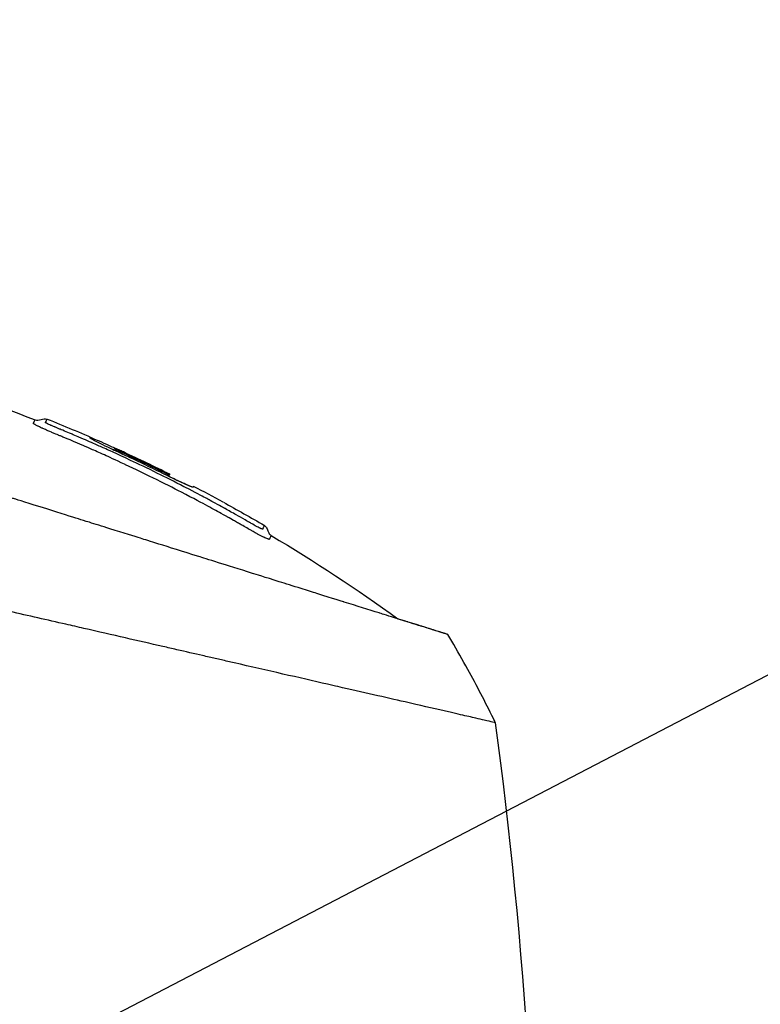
# Model space of a CAD drawing. Header units: millimetres. Extents: x 0 to 4378, y 0 to 2376.
# Tile 81 of 227: x 1761 to 1832, y 877 to 971. Entities that reach past the tile are written whole.
import ezdxf

# ---------------------------------------------------------------- set-up
doc = ezdxf.new("R2010")
doc.units = ezdxf.units.MM
doc.header["$LTSCALE"] = 0.2
doc.layers.add('07_Special Line2', color=76, linetype='Continuous')
doc.layers.add('12_Before Rev.Num.', color=5, linetype='Continuous')
doc.layers.add('14_Mark', color=7, linetype='Continuous', true_color=0xe03c31)
doc.styles.add('Rainbow-5.0 Style', font='malgunsl.ttf')
doc.dimstyles.new('Rainbow-5.0 Style', dxfattribs={"dimtxt": 4, "dimasz": 2.5, "dimexe": 1, "dimexo": 1, "dimgap": 1, "dimtad": 1, "dimdsep": 46, "dimtxsty": 'Rainbow-5.0 Style', "dimcen": 0, "dimclrd": 251, "dimclre": 251, "dimclrt": 7, "dimazin": 3, "dimtp": 0.1, "dimtm": 0.1, "dimtfac": 0.61, "dimtmove": 0, "dimatfit": 3, "dimfxl": 1, "dimlwd": -1, "dimlwe": -1, "dimarcsym": 1})

# ---------------------------------------------------------------- blocks, each defined once
blk = doc.blocks.new('*D125')
at = {"color": 251, "linetype": 'ByBlock', "transparency": 16777216}
for p, q in [((1723.884, 1269.384), (1891.384, 1269.384)), ((1887.384, 866.684), (1887.384, 1259.384)), ((1814.421, 856.684), (1891.384, 856.684))]:
    blk.add_line(p, q, dxfattribs=at)
at = {"color": 251, "transparency": 16777216}
for points in [[(1885.718, 1259.384), (1889.051, 1259.384), (1887.384, 1269.384)], [(1885.718, 866.684), (1889.051, 866.684), (1887.384, 856.684)]]:
    blk.add_solid(points, dxfattribs=at)
at = {"layer": 'Defpoints', "color": 0, "transparency": 16777216}
for p in [(1719.884, 1269.384), (1887.384, 1269.384), (1810.421, 856.684)]:
    blk.add_point(p, dxfattribs=at)
at = {"color": 7, "transparency": 16777216, "insert": (1875.091, 1063.034), "char_height": 16, "attachment_point": 5, "rotation": 90, "style": 'Rainbow-5.0 Style'}
blk.add_mtext('412.7', dxfattribs=at)
blk = doc.blocks.new('*D128')
at = {"color": 251, "linetype": 'ByBlock', "transparency": 16777216}
for p, q in [((1638.547, 1756.684), (1943.402, 1756.684)), ((1939.402, 1746.684), (1939.402, 866.684)), ((1814.421, 856.684), (1943.402, 856.684))]:
    blk.add_line(p, q, dxfattribs=at)
at = {"color": 251, "transparency": 16777216}
for points in [[(1937.736, 1746.684), (1941.069, 1746.684), (1939.402, 1756.684)], [(1937.736, 866.684), (1941.069, 866.684), (1939.402, 856.684)]]:
    blk.add_solid(points, dxfattribs=at)
at = {"layer": 'Defpoints', "color": 0, "transparency": 16777216}
for p in [(1634.547, 1756.684), (1810.421, 856.684), (1939.402, 856.684)]:
    blk.add_point(p, dxfattribs=at)
at = {"color": 7, "transparency": 16777216, "insert": (1927.125, 1306.684), "char_height": 16, "attachment_point": 5, "rotation": 90, "style": 'Rainbow-5.0 Style'}
blk.add_mtext('900', dxfattribs=at)
blk = doc.blocks.new('A$Ca3a613b0')
for p, q in [((38.256, 270.516), (38.416, 270.676)), ((38.866, 270.231), (38.956, 270.321)), ((43.48, 268.019), (43.586, 268.124)), ((43.622, 268.2), (43.622, 268.199)), ((43.622, 268.199), (43.622, 268.2)), ((45.905, 267.035), (45.829, 266.959)), ((45.905, 267.034), (45.83, 266.959)), ((48.731, 265.526), (48.732, 265.526)), ((70.135, 252.922), (70.131, 252.923))]:
    blk.add_line(p, q)
blk.add_arc((-26.479, 127.998), 156.751, 61.32693, 62.49797)
for centre, major_axis, ratio, start_param, end_param in [((-26.478, 128.002), (-137.524, 75.209), 1, 4.712389, 4.732828), ((-50.114, 166.643), (98.849, 98.887), 0.00011, 6.273707, 6.283218), ((-25.439, 196.053), (73.038, -84.003), 0.999052, 1.38546, 1.392026), ((-25.48, 196.018), (-75.393, 81.918), 0.999389, 4.470833, 4.498835), ((-25.559, 195.939), (98.374, 52.22), 0.999969, 6.25048, 6.297706), ((-43.309, 186.55), (116.201, 61.464), 0.920421, 6.250762, 6.254439)]:
    blk.add_ellipse(centre, major_axis=major_axis, ratio=ratio, start_param=start_param, end_param=end_param)
for points, knots in [([(-29.857, 284.217), (-18.014, 284.473), (-6.065, 283.367), (14.131, 279.14), (22.611, 276.602), (30.788, 273.381)], [0, 0, 0, 0, 3.553813, 3.553813, 6.190294, 6.190294, 6.190294, 6.190294]), ([(-57.448, 275.436), (-57.45, 275.439), (-57.414, 275.402), (-57.34, 275.327), (-57.303, 275.289), (-57.256, 275.242), (-57.201, 275.186), (-57.145, 275.13), (-57.08, 275.064), (-57.007, 274.989), (-56.859, 274.84), (-56.676, 274.654), (-56.458, 274.433), (-56.349, 274.322), (-56.231, 274.203), (-56.105, 274.074), (-55.978, 273.946), (-55.844, 273.81), (-55.701, 273.665), (-55.696, 273.661), (-55.692, 273.656), (-55.688, 273.652), (-55.4, 273.36), (-55.077, 273.033), (-54.721, 272.672), (-54.543, 272.492), (-54.356, 272.303), (-54.163, 272.106), (-53.969, 271.91), (-53.767, 271.706), (-53.558, 271.494), (-53.141, 271.071), (-52.693, 270.618), (-52.218, 270.137), (-51.757, 269.67), (-51.27, 269.178), (-50.76, 268.662), (-50.743, 268.645), (-50.727, 268.628), (-50.71, 268.611), (-49.667, 267.556), (-48.526, 266.402), (-47.302, 265.166), (-46.691, 264.549), (-46.059, 263.911), (-45.408, 263.255), (-44.756, 262.598), (-44.085, 261.922), (-43.397, 261.23), (-42.704, 260.533), (-41.994, 259.819), (-41.267, 259.088), (-40.541, 258.357), (-39.798, 257.61), (-39.042, 256.848), (-38.286, 256.087), (-37.517, 255.313), (-36.734, 254.526), (-35.951, 253.74), (-35.154, 252.941), (-34.346, 252.133), (-34.29, 252.077), (-34.234, 252.021), (-34.178, 251.965), (-33.419, 251.207), (-32.65, 250.442), (-31.873, 249.67), (-31.04, 248.843), (-30.197, 248.005), (-29.345, 247.158), (-28.065, 245.888), (-26.764, 244.596), (-25.441, 243.283), (-25.001, 242.847), (-24.56, 242.408), (-24.116, 241.968), (-23.892, 241.745), (-23.667, 241.522), (-23.442, 241.299), (-22.771, 240.634), (-22.096, 239.965), (-21.418, 239.292), (-20.061, 237.946), (-18.689, 236.586), (-17.303, 235.212), (-15.917, 233.838), (-14.516, 232.449), (-13.101, 231.048), (-13.014, 230.961), (-12.927, 230.875), (-12.84, 230.789), (-9.146, 227.129), (-5.376, 223.398), (-1.565, 219.626), (-1.471, 219.533), (-1.377, 219.44), (-1.283, 219.347), (-0.323, 218.396), (0.641, 217.444), (1.61, 216.487), (2.58, 215.53), (3.555, 214.569), (4.529, 213.609), (6.477, 211.689), (8.423, 209.772), (10.364, 207.855), (10.447, 207.773), (10.53, 207.69), (10.614, 207.608), (12.57, 205.675), (14.522, 203.745), (16.472, 201.814), (17.446, 200.849), (18.42, 199.883), (19.392, 198.918), (20.364, 197.953), (21.334, 196.987), (22.299, 196.026), (22.359, 195.966), (22.42, 195.906), (22.48, 195.845), (24.404, 193.927), (26.317, 192.02), (28.215, 190.126), (29.165, 189.179), (30.11, 188.236), (31.051, 187.297), (31.992, 186.357), (32.927, 185.423), (33.858, 184.493), (33.904, 184.447), (33.95, 184.401), (33.997, 184.354), (35.877, 182.476), (37.739, 180.613), (39.572, 178.778), (41.405, 176.943), (43.209, 175.135), (44.981, 173.357), (45.868, 172.468), (46.746, 171.586), (47.618, 170.711), (48.489, 169.837), (49.353, 168.969), (50.206, 168.111), (51.059, 167.254), (51.902, 166.406), (52.734, 165.569), (53.566, 164.732), (54.386, 163.906), (55.195, 163.092), (55.213, 163.073), (55.231, 163.055), (55.25, 163.037), (56.059, 162.221), (56.857, 161.417), (57.643, 160.624), (58.429, 159.831), (59.204, 159.05), (59.963, 158.284), (60.722, 157.518), (61.465, 156.766), (62.193, 156.031), (63.647, 154.561), (65.037, 153.155), (66.355, 151.821), (66.684, 151.487), (67.009, 151.158), (67.329, 150.834), (67.649, 150.511), (67.963, 150.192), (68.272, 149.879), (69.507, 148.628), (70.657, 147.461), (71.713, 146.39), (71.715, 146.387), (71.718, 146.385), (71.72, 146.382), (72.248, 145.847), (72.749, 145.337), (73.223, 144.856), (73.697, 144.375), (74.142, 143.922), (74.559, 143.499), (74.976, 143.075), (75.363, 142.681), (75.718, 142.32), (76.073, 141.96), (76.395, 141.632), (76.682, 141.34), (76.97, 141.047), (77.224, 140.787), (77.444, 140.564), (77.554, 140.452), (77.655, 140.349), (77.747, 140.255), (77.839, 140.162), (77.921, 140.077), (77.995, 140.002), (78.143, 139.852), (78.254, 139.738), (78.328, 139.663), (78.402, 139.587), (78.439, 139.55), (78.436, 139.552)], [0, 0, 0, 0, 0.0041991, 0.0041991, 0.0041991, 0.0062987, 0.0062987, 0.0062987, 0.0083983, 0.0083983, 0.0083983, 0.0125974, 0.0125974, 0.0125974, 0.014697, 0.014697, 0.014697, 0.0167965, 0.0167965, 0.0167965, 0.0168599, 0.0168599, 0.0168599, 0.0210764, 0.0210764, 0.0210764, 0.0231847, 0.0231847, 0.0231847, 0.025293, 0.025293, 0.025293, 0.0295096, 0.0295096, 0.0295096, 0.0335924, 0.0335924, 0.0335924, 0.0337261, 0.0337261, 0.0337261, 0.0420526, 0.0420526, 0.0420526, 0.0462159, 0.0462159, 0.0462159, 0.0503791, 0.0503791, 0.0503791, 0.0545745, 0.0545745, 0.0545745, 0.0587698, 0.0587698, 0.0587698, 0.0629602, 0.0629602, 0.0629602, 0.0671505, 0.0671505, 0.0671505, 0.0674414, 0.0674414, 0.0674414, 0.0713694, 0.0713694, 0.0713694, 0.0755743, 0.0755743, 0.0755743, 0.0818817, 0.0818817, 0.0818817, 0.0839768, 0.0839768, 0.0839768, 0.0850355, 0.0850355, 0.0850355, 0.0881892, 0.0881892, 0.0881892, 0.0944966, 0.0944966, 0.0944966, 0.1008041, 0.1008041, 0.1008041, 0.1011921, 0.1011921, 0.1011921, 0.1176445, 0.1176445, 0.1176445, 0.1180502, 0.1180502, 0.1180502, 0.1221943, 0.1221943, 0.1221943, 0.1263384, 0.1263384, 0.1263384, 0.1346266, 0.1346266, 0.1346266, 0.1349824, 0.1349824, 0.1349824, 0.143338, 0.143338, 0.143338, 0.1475158, 0.1475158, 0.1475158, 0.1516936, 0.1516936, 0.1516936, 0.1519551, 0.1519551, 0.1519551, 0.160293, 0.160293, 0.160293, 0.164462, 0.164462, 0.164462, 0.168631, 0.168631, 0.168631, 0.1688379, 0.1688379, 0.1688379, 0.1772635, 0.1772635, 0.1772635, 0.1856891, 0.1856891, 0.1856891, 0.1899019, 0.1899019, 0.1899019, 0.1941147, 0.1941147, 0.1941147, 0.1983275, 0.1983275, 0.1983275, 0.2025403, 0.2025403, 0.2025403, 0.2026348, 0.2026348, 0.2026348, 0.206856, 0.206856, 0.206856, 0.2110771, 0.2110771, 0.2110771, 0.2152983, 0.2152983, 0.2152983, 0.2237405, 0.2237405, 0.2237405, 0.2258511, 0.2258511, 0.2258511, 0.2279617, 0.2279617, 0.2279617, 0.2364039, 0.2364039, 0.2364039, 0.2364237, 0.2364237, 0.2364237, 0.240644, 0.240644, 0.240644, 0.2448644, 0.2448644, 0.2448644, 0.2490847, 0.2490847, 0.2490847, 0.253305, 0.253305, 0.253305, 0.2575358, 0.2575358, 0.2575358, 0.2596491, 0.2596491, 0.2596491, 0.2617623, 0.2617623, 0.2617623, 0.2659889, 0.2659889, 0.2659889, 0.2702154, 0.2702154, 0.2702154, 0.2702154]), ([(70.135, 252.922), (70.136, 252.921), (70.135, 252.922), (70.018, 252.959), (69.98, 252.971), (69.934, 252.985), (69.883, 253.001), (69.819, 253.021), (69.746, 253.044), (69.667, 253.069), (69.604, 253.088), (69.456, 253.135), (69.107, 253.244), (68.839, 253.327), (68.575, 253.41), (68.36, 253.477), (68.349, 253.481), (68.338, 253.484), (68.328, 253.487), (67.702, 253.683), (67.005, 253.901), (66.334, 254.111), (66.321, 254.115), (65.953, 254.231), (65.063, 254.509), (65.059, 254.51), (65.055, 254.512), (65.051, 254.513), (64.261, 254.76), (63.732, 254.926), (63.588, 254.971), (62.584, 255.285), (61.472, 255.633), (60.258, 256.013), (60.231, 256.022), (60.203, 256.03), (60.176, 256.039), (60.071, 256.071), (59.303, 256.312), (57.655, 256.828), (57.219, 256.964), (56.72, 257.12), (56.149, 257.299), (55.373, 257.542), (54.671, 257.762), (54.063, 257.952), (52.696, 258.38), (51.814, 258.656), (51.52, 258.748), (50.225, 259.153), (49.125, 259.497), (48.271, 259.765), (47.351, 260.053), (46.717, 260.251), (46.395, 260.352), (44.845, 260.837), (43.555, 261.24), (42.58, 261.546), (41.792, 261.792), (41.208, 261.975), (40.842, 262.09), (40.264, 262.27), (39.301, 262.572), (37.923, 263.003), (37.169, 263.239), (36.515, 263.444), (35.966, 263.616), (35.566, 263.741), (35.222, 263.849), (34.936, 263.938), (34.282, 264.143), (33.275, 264.458), (31.898, 264.889), (30.142, 265.439), (29.104, 265.764), (28.818, 265.853), (28.769, 265.868), (28.72, 265.884), (28.671, 265.899), (26.641, 266.535), (24.587, 267.177), (22.528, 267.822), (22.159, 267.937), (21.723, 268.074), (21.219, 268.231), (20.674, 268.402), (20.051, 268.597), (19.349, 268.817), (17.558, 269.377), (16.507, 269.706), (16.192, 269.805), (15.374, 270.061), (14.556, 270.317), (13.742, 270.572), (12.471, 270.969), (11.208, 271.365), (9.954, 271.757), (8.59, 272.184), (7.398, 272.558), (6.372, 272.878), (5.374, 273.19), (4.534, 273.453), (3.845, 273.669), (2.141, 274.201), (0.639, 274.672), (-0.675, 275.084), (-1.149, 275.233), (-1.598, 275.374), (-2.023, 275.508)], [-1, -1, -1, -1, -0.96875, -0.96875, -0.96875, -0.9547937, -0.9547937, -0.9547937, -0.9375, -0.9375, -0.9375, -0.90625, -0.90625, -0.90625, -0.875, -0.875, -0.875, -0.8739463, -0.8739463, -0.8739463, -0.8125, -0.8125, -0.8125, -0.7813822, -0.7813822, -0.7813822, -0.78125, -0.78125, -0.78125, -0.75, -0.75, -0.75, -0.6888795, -0.6888795, -0.6888795, -0.6875, -0.6875, -0.6875, -0.6380723, -0.6380723, -0.6380723, -0.625, -0.625, -0.625, -0.6057577, -0.6057577, -0.6057577, -0.5625, -0.5625, -0.5625, -0.5324119, -0.5324119, -0.5324119, -0.5, -0.5, -0.5, -0.4654336, -0.4654336, -0.4654336, -0.4375, -0.4375, -0.4375, -0.40625, -0.40625, -0.40625, -0.3881699, -0.3881699, -0.3881699, -0.375, -0.375, -0.375, -0.34375, -0.34375, -0.34375, -0.3125, -0.3125, -0.3125, -0.3110249, -0.3110249, -0.3110249, -0.25, -0.25, -0.25, -0.2349777, -0.2349777, -0.2349777, -0.21875, -0.21875, -0.21875, -0.1875, -0.1875, -0.1875, -0.1630802, -0.1630802, -0.1630802, -0.125, -0.125, -0.125, -0.0933033, -0.0933033, -0.0933033, -0.0625, -0.0625, -0.0625, -0.0165509, -0.0165509, -0.0165509, 0, 0, 0, 0]), ([(30.678, 273.003), (30.66, 273.015), (30.65, 273.024), (30.643, 273.031), (30.634, 273.039), (30.631, 273.044), (30.63, 273.046), (30.627, 273.054), (30.625, 273.063), (30.627, 273.073), (30.631, 273.087), (30.639, 273.095), (30.644, 273.101), (30.65, 273.11), (30.656, 273.117), (30.661, 273.123), (30.663, 273.125), (30.665, 273.129), (30.668, 273.136), (30.677, 273.157), (30.683, 273.168), (30.686, 273.174), (30.686, 273.175), (30.687, 273.175), (30.687, 273.176), (30.693, 273.187), (30.698, 273.197), (30.703, 273.207), (30.709, 273.218), (30.72, 273.24), (30.732, 273.267), (30.735, 273.273), (30.738, 273.28), (30.742, 273.289), (30.758, 273.322), (30.787, 273.381), (30.788, 273.381)], [-0.129396, -0.129396, -0.129396, -0.129396, -0.1274723, -0.1274723, -0.1274723, -0.125, -0.125, -0.125, -0.1205357, -0.1205357, -0.1205357, -0.1160714, -0.1160714, -0.1160714, -0.1116071, -0.1116071, -0.1116071, -0.1071429, -0.1071429, -0.1071429, -0.0996265, -0.0996265, -0.0996265, -0.0982143, -0.0982143, -0.0982143, -0.0892857, -0.0892857, -0.0892857, -0.0714286, -0.0714286, -0.0714286, -0.0569264, -0.0569264, -0.0569264, 0, 0, 0, 0]), ([(31.779, 273.136), (31.776, 273.144), (31.781, 273.152), (31.788, 273.16), (31.789, 273.161), (31.79, 273.161), (31.791, 273.162), (31.792, 273.164), (31.793, 273.165), (31.794, 273.167), (31.799, 273.173), (31.802, 273.179), (31.804, 273.182), (31.81, 273.192), (31.815, 273.201), (31.821, 273.21), (31.828, 273.221), (31.834, 273.232), (31.84, 273.242), (31.847, 273.253), (31.852, 273.264), (31.858, 273.274), (31.869, 273.294), (31.879, 273.313), (31.887, 273.331), (31.892, 273.34), (31.899, 273.357), (31.907, 273.376), (31.913, 273.39), (31.919, 273.404), (31.924, 273.418), (31.946, 273.475), (31.937, 273.463), (31.937, 273.463)], [0.8694294, 0.8694294, 0.8694294, 0.8694294, 0.8733039, 0.8733039, 0.8733039, 0.8737245, 0.8737245, 0.8737245, 0.8747406, 0.8747406, 0.8747406, 0.8794643, 0.8794643, 0.8794643, 0.8853665, 0.8853665, 0.8853665, 0.8928571, 0.8928571, 0.8928571, 0.9023572, 0.9023572, 0.9023572, 0.9196429, 0.9196429, 0.9196429, 0.9357416, 0.9357416, 0.9357416, 0.9464286, 0.9464286, 0.9464286, 1, 1, 1, 1]), ([(47.252, 265.155), (46.735, 265.435), (45.904, 265.881), (44.746, 266.48), (43.983, 266.874), (43.075, 267.335), (42.031, 267.849), (41.241, 268.238), (40.373, 268.656), (39.42, 269.103), (39.384, 269.12), (39.348, 269.137), (39.312, 269.154), (38.442, 269.561), (37.802, 269.851), (37.399, 270.033), (36.888, 270.264), (36.467, 270.45), (36.138, 270.595), (35.658, 270.807), (35.372, 270.93), (35.285, 270.968), (34.033, 271.51), (33.363, 271.786), (33.28, 271.82), (33.23, 271.841), (33.186, 271.859), (33.149, 271.874), (33.087, 271.9), (33.043, 271.918), (33.015, 271.93), (32.976, 271.946), (32.842, 272.001), (32.614, 272.095), (32.502, 272.141), (32.414, 272.177), (32.349, 272.204), (32.215, 272.26), (32.134, 272.294), (32.103, 272.307), (32.066, 272.323), (31.993, 272.353), (31.888, 272.399), (31.802, 272.436), (31.734, 272.467), (31.683, 272.489), (31.587, 272.532), (31.502, 272.571), (31.427, 272.606), (31.351, 272.642), (31.273, 272.679), (31.199, 272.716), (31.16, 272.734), (31.126, 272.751), (31.096, 272.766), (31.094, 272.768), (31.091, 272.769), (31.089, 272.77), (31.057, 272.786), (31.028, 272.801), (31.003, 272.814), (30.95, 272.842), (30.911, 272.863), (30.88, 272.881), (30.84, 272.903), (30.815, 272.917), (30.798, 272.927), (30.775, 272.941), (30.753, 272.954), (30.731, 272.967), (30.713, 272.979), (30.695, 272.99), (30.68, 273.001), (30.679, 273.002), (30.679, 273.002), (30.678, 273.003)], [-0.35, -0.35, -0.35, -0.35, -0.3036755, -0.3036755, -0.3036755, -0.273124, -0.273124, -0.273124, -0.25, -0.25, -0.25, -0.248947, -0.248947, -0.248947, -0.2232143, -0.2232143, -0.2232143, -0.2123203, -0.2123203, -0.2123203, -0.1964286, -0.1964286, -0.1964286, -0.1696429, -0.1696429, -0.1696429, -0.1683773, -0.1683773, -0.1683773, -0.1662946, -0.1662946, -0.1662946, -0.1629464, -0.1629464, -0.1629464, -0.1595982, -0.1595982, -0.1595982, -0.15625, -0.15625, -0.15625, -0.1533801, -0.1533801, -0.1533801, -0.1505102, -0.1505102, -0.1505102, -0.1466837, -0.1466837, -0.1466837, -0.1428571, -0.1428571, -0.1428571, -0.1409439, -0.1409439, -0.1409439, -0.1408082, -0.1408082, -0.1408082, -0.1390306, -0.1390306, -0.1390306, -0.1367836, -0.1367836, -0.1367836, -0.1339286, -0.1339286, -0.1339286, -0.1315425, -0.1315425, -0.1315425, -0.1294643, -0.1294643, -0.1294643, -0.129396, -0.129396, -0.129396, -0.129396]), ([(47.023, 265.941), (46.69, 266.119), (46.061, 266.456), (45.132, 266.937), (45.083, 266.962), (45.035, 266.987), (44.986, 267.012), (44.067, 267.486), (43.229, 267.908), (42.466, 268.284), (41.475, 268.773), (40.614, 269.184), (39.9, 269.52), (38.52, 270.17), (37.68, 270.544), (37.388, 270.675), (37.228, 270.747), (37.067, 270.819), (36.906, 270.89), (36.41, 271.111), (35.913, 271.328), (35.416, 271.544), (35.216, 271.63), (34.886, 271.772), (34.424, 271.968), (34.313, 272.015), (34.201, 272.062), (34.087, 272.11), (33.873, 272.2), (33.655, 272.292), (33.43, 272.385), (33.333, 272.425), (33.25, 272.46), (33.182, 272.488), (33.162, 272.496), (33.144, 272.504), (33.126, 272.511), (33.023, 272.554), (32.958, 272.581), (32.931, 272.592), (32.833, 272.633), (32.748, 272.668), (32.679, 272.698), (32.673, 272.7), (32.668, 272.702), (32.662, 272.705), (32.596, 272.733), (32.519, 272.765), (32.436, 272.801), (32.436, 272.801), (32.412, 272.811), (32.368, 272.83), (32.33, 272.847), (32.276, 272.87), (32.211, 272.899), (32.147, 272.928), (32.088, 272.955), (32.034, 272.981), (32.031, 272.982), (32.029, 272.983), (32.026, 272.985), (32.023, 272.986), (32.02, 272.988), (32.017, 272.989), (32.004, 272.995), (31.939, 273.027), (31.874, 273.064), (31.864, 273.069), (31.852, 273.076), (31.84, 273.083), (31.824, 273.093), (31.808, 273.104), (31.797, 273.114), (31.794, 273.117), (31.79, 273.12), (31.787, 273.123), (31.783, 273.127), (31.78, 273.132), (31.779, 273.136)], [0.6517857, 0.6517857, 0.6517857, 0.6517857, 0.6785714, 0.6785714, 0.6785714, 0.6797281, 0.6797281, 0.6797281, 0.7017453, 0.7017453, 0.7017453, 0.7303747, 0.7303747, 0.7303747, 0.7857143, 0.7857143, 0.7857143, 0.7922841, 0.7922841, 0.7922841, 0.8125, 0.8125, 0.8125, 0.8258929, 0.8258929, 0.8258929, 0.8305652, 0.8305652, 0.8305652, 0.8392857, 0.8392857, 0.8392857, 0.8426339, 0.8426339, 0.8426339, 0.8431179, 0.8431179, 0.8431179, 0.8459821, 0.8459821, 0.8459821, 0.8493304, 0.8493304, 0.8493304, 0.8496066, 0.8496066, 0.8496066, 0.8526786, 0.8526786, 0.8526786, 0.8544889, 0.8544889, 0.8544889, 0.8560268, 0.8560268, 0.8560268, 0.8590434, 0.8590434, 0.8590434, 0.8591891, 0.8591891, 0.8591891, 0.859375, 0.859375, 0.859375, 0.8627232, 0.8627232, 0.8627232, 0.8641237, 0.8641237, 0.8641237, 0.8660714, 0.8660714, 0.8660714, 0.8675382, 0.8675382, 0.8675382, 0.8694294, 0.8694294, 0.8694294, 0.8694294]), ([(45.905, 267.034), (45.901, 267.025), (45.892, 267.006), (45.871, 266.964), (45.886, 266.943), (45.734, 266.985), (45.584, 267.044), (45.175, 267.22), (44.93, 267.33), (44.399, 267.577), (44.12, 267.709), (43.387, 268.062), (43.036, 268.237), (41.77, 268.863), (40.79, 269.334), (39.296, 270.034), (38.968, 270.184), (38.384, 270.455), (38.046, 270.613), (37.381, 270.932), (37.068, 271.085), (36.548, 271.348), (36.347, 271.454), (36.03, 271.635), (36.04, 271.648), (36.053, 271.676), (36.061, 271.693), (36.074, 271.719), (36.031, 271.745), (36.432, 271.576), (36.651, 271.48), (37.169, 271.25), (37.492, 271.105), (38.188, 270.789), (38.55, 270.624), (39.093, 270.375), (39.465, 270.204), (41.184, 269.399), (42.407, 268.807), (43.622, 268.2)], [0, 0, 0, 0, 0.320879, 0.320879, 0.465091, 0.465091, 0.61047, 0.61047, 0.741214, 0.741214, 0.858961, 0.858961, 1.03352, 1.03352, 1.617694, 1.617694, 1.920655, 1.920655, 2.361582, 2.361582, 2.851357, 2.851357, 3.338051, 3.338051, 4.028869, 4.028869, 6.65642, 6.65642, 9.591035, 9.591035, 11.360377, 11.360377, 13.298144, 13.298144, 15.132878, 15.132878, 16.008781, 16.008781, 18.211527, 18.211527, 18.211527, 18.211527]), ([(43.622, 268.199), (42.162, 268.929), (40.691, 269.636), (39.115, 270.363), (39.033, 270.401), (38.917, 270.455), (38.845, 270.488), (38.707, 270.55), (38.644, 270.578), (38.536, 270.626), (38.492, 270.645), (38.394, 270.687), (38.415, 270.675), (38.411, 270.667), (38.409, 270.663), (38.404, 270.651), (38.4, 270.643), (38.393, 270.628), (38.39, 270.623), (38.384, 270.61), (38.369, 270.612), (38.45, 270.566), (38.492, 270.544), (38.598, 270.491), (38.66, 270.461), (38.765, 270.41), (38.803, 270.392), (38.879, 270.356), (38.918, 270.339), (38.956, 270.321)], [0.000001, 0.000001, 0.000001, 0.000001, 0.489571, 0.489571, 0.520795, 0.520795, 0.575938, 0.575938, 0.63212, 0.63212, 0.689892, 0.689892, 0.822191, 0.822191, 0.910467, 0.910467, 1.056592, 1.056592, 1.128541, 1.128541, 1.224346, 1.224346, 1.274574, 1.274574, 1.322423, 1.322423, 1.348031, 1.348031, 1.372516, 1.372516, 1.372516, 1.372516]), ([(43.622, 268.199), (43.617, 268.189), (43.606, 268.167), (43.587, 268.127), (43.588, 268.123), (43.576, 268.124), (43.555, 268.131), (43.488, 268.159), (43.44, 268.18), (43.332, 268.229), (43.274, 268.256), (43.149, 268.316), (43.084, 268.348), (42.98, 268.399), (42.927, 268.426), (41.538, 269.111), (40.251, 269.725), (38.956, 270.321)], [-1.286139, -1.286139, -1.286139, -1.286139, -0.798514, -0.798514, -0.743971, -0.743971, -0.671251, -0.671251, -0.596258, -0.596258, -0.530286, -0.530286, -0.464712, -0.464712, -0.427696, -0.427696, 0, 0, 0, 0]), ([(45.832, 266.962), (45.777, 266.975), (45.663, 267.017), (45.303, 267.168), (45.061, 267.276), (44.566, 267.504), (44.295, 267.632), (43.834, 267.852), (43.661, 267.936), (43.484, 268.023)], [-1.7197113, -1.7197113, -1.7197113, -1.7197113, -1.5094431, -1.5094431, -1.2740717, -1.2740717, -1.0489117, -1.0489117, -0.9190309, -0.9190309, -0.9190309, -0.9190309]), ([(74.665, 244.514), (74.664, 244.516), (74.681, 244.511), (74.22, 244.616), (73.955, 244.677), (73.371, 244.811), (73.099, 244.873), (72.377, 245.038), (71.898, 245.148), (71.042, 245.344), (70.708, 245.421), (70.165, 245.545), (69.97, 245.589), (68.696, 245.88), (67.452, 246.166), (64.186, 246.916), (62.043, 247.406), (59.331, 248.026), (59.007, 248.1), (55.963, 248.795), (52.958, 249.486), (49.365, 250.311), (48.959, 250.404), (48.166, 250.586), (47.774, 250.675), (47.176, 250.813), (46.967, 250.861), (45.98, 251.089), (45.136, 251.279), (43.857, 251.572), (43.421, 251.673), (41.789, 252.048), (40.599, 252.32), (38.126, 252.888), (36.8, 253.196), (34.874, 253.635), (34.301, 253.765), (31.941, 254.3), (30.176, 254.709), (28.147, 255.17), (27.913, 255.223), (27.182, 255.39), (26.687, 255.503), (25.836, 255.697), (25.468, 255.78), (23.067, 256.329), (20.011, 257.05), (16.003, 257.948), (15.817, 257.99), (12.883, 258.649), (10.35, 259.249), (6.91, 260.038), (5.398, 260.383), (1.254, 261.331), (-1.355, 261.93), (-4.385, 262.625), (-4.865, 262.735), (-6.237, 263.049), (-7.126, 263.252), (-8.781, 263.631), (-9.555, 263.808), (-10.651, 264.061), (-10.986, 264.138), (-11.92, 264.352), (-12.543, 264.493), (-13.711, 264.761), (-14.25, 264.885), (-15.714, 265.222), (-16.641, 265.432), (-18.935, 265.957), (-20.302, 266.272), (-22.294, 266.727), (-22.954, 266.879), (-23.939, 267.104), (-24.266, 267.179), (-24.754, 267.291), (-24.916, 267.329), (-25.159, 267.385), (-25.24, 267.403), (-25.362, 267.431), (-25.402, 267.44), (-25.499, 267.463), (-25.542, 267.473), (-25.563, 267.478)], [0.000004, 0.000004, 0.000004, 0.000004, 0.139875, 0.139875, 0.227512, 0.227512, 0.285894, 0.285894, 0.363713, 0.363713, 0.408155, 0.408155, 0.431826, 0.431826, 0.55804, 0.55804, 0.726318, 0.726318, 0.748791, 0.748791, 0.934846, 0.934846, 0.958293, 0.958293, 0.980317, 0.980317, 0.992046, 0.992046, 1.035571, 1.035571, 1.057896, 1.057896, 1.118512, 1.118512, 1.185121, 1.185121, 1.212956, 1.212956, 1.299325, 1.299325, 1.310275, 1.310275, 1.333714, 1.333714, 1.350359, 1.350359, 1.438721, 1.438721, 1.44302, 1.44302, 1.506527, 1.506527, 1.556602, 1.556602, 1.644538, 1.644538, 1.661123, 1.661123, 1.692259, 1.692259, 1.719331, 1.719331, 1.731162, 1.731162, 1.752878, 1.752878, 1.771547, 1.771547, 1.804434, 1.804434, 1.853817, 1.853817, 1.878775, 1.878775, 1.891253, 1.891253, 1.897493, 1.897493, 1.900613, 1.900613, 1.902173, 1.902173, 1.904354, 1.904354, 1.904354, 1.904354]), ([(52.225, 263.056), (52.213, 263.062), (52.202, 263.067), (52.191, 263.072), (52.183, 263.076), (52.171, 263.082), (52.156, 263.089), (52.145, 263.094), (52.138, 263.098), (52.136, 263.099), (52.088, 263.123), (52.032, 263.152), (51.97, 263.185), (51.92, 263.212), (51.871, 263.239), (51.826, 263.263), (51.815, 263.269), (51.804, 263.275), (51.794, 263.281), (51.779, 263.289), (51.765, 263.297), (51.752, 263.305), (51.71, 263.328), (51.637, 263.369), (51.533, 263.429), (51.506, 263.445), (51.455, 263.474), (51.38, 263.517), (51.356, 263.531), (51.334, 263.544), (51.314, 263.556), (51.281, 263.575), (51.254, 263.591), (51.23, 263.604), (51.229, 263.605), (51.213, 263.614), (51.182, 263.632), (51.162, 263.643), (51.137, 263.657), (51.107, 263.675), (51.087, 263.686), (51.057, 263.704), (51.015, 263.728), (51.001, 263.736), (50.93, 263.777), (50.802, 263.85), (50.52, 264.011), (50.238, 264.171), (49.955, 264.33), (49.604, 264.528), (49.252, 264.725), (48.899, 264.92), (48.898, 264.92), (48.587, 265.094), (47.962, 265.434), (47.873, 265.482), (47.714, 265.569), (47.483, 265.694), (47.352, 265.764), (47.199, 265.847), (47.023, 265.941)], [0.57572844, 0.57572844, 0.57572844, 0.57572844, 0.57645089, 0.57645089, 0.57645089, 0.57728795, 0.57728795, 0.57728795, 0.578125, 0.578125, 0.578125, 0.58147321, 0.58147321, 0.58147321, 0.58314732, 0.58314732, 0.58314732, 0.58383587, 0.58383587, 0.58383587, 0.58482143, 0.58482143, 0.58482143, 0.58816964, 0.58816964, 0.58816964, 0.58984375, 0.58984375, 0.58984375, 0.59048811, 0.59048811, 0.59048811, 0.59151786, 0.59151786, 0.59151786, 0.59255714, 0.59255714, 0.59255714, 0.59319196, 0.59319196, 0.59319196, 0.59486607, 0.59486607, 0.59486607, 0.59821429, 0.59821429, 0.59821429, 0.61014843, 0.61014843, 0.61014843, 0.625, 0.625, 0.625, 0.63839286, 0.63839286, 0.63839286, 0.64694198, 0.64694198, 0.64694198, 0.65178571, 0.65178571, 0.65178571, 0.65178571]), ([(52.568, 262.204), (52.567, 262.204), (52.565, 262.205), (52.564, 262.205), (52.409, 262.281), (52.234, 262.371), (52.057, 262.466), (52.038, 262.476), (52.019, 262.486), (52, 262.496), (51.896, 262.553), (51.788, 262.612), (51.678, 262.674), (51.591, 262.722), (51.532, 262.756), (51.503, 262.772), (51.473, 262.789), (51.442, 262.807), (51.41, 262.826), (51.374, 262.846), (51.335, 262.869), (51.294, 262.893), (51.185, 262.956), (51.035, 263.042), (50.843, 263.153), (50.644, 263.267), (50.506, 263.346), (50.427, 263.391), (50.334, 263.444), (50.224, 263.507), (50.095, 263.58), (49.979, 263.646), (49.848, 263.72), (49.702, 263.803), (49.329, 264.013), (49.141, 264.117), (49.14, 264.118), (49.074, 264.155), (48.875, 264.266), (48.541, 264.451), (48.04, 264.728), (47.67, 264.929), (47.434, 265.057), (47.36, 265.097), (47.3, 265.129), (47.252, 265.155)], [-0.42508191, -0.42508191, -0.42508191, -0.42508191, -0.425, -0.425, -0.425, -0.41652249, -0.41652249, -0.41652249, -0.415625, -0.415625, -0.415625, -0.4109375, -0.4109375, -0.4109375, -0.40859375, -0.40859375, -0.40859375, -0.40748306, -0.40748306, -0.40748306, -0.40625, -0.40625, -0.40625, -0.4015625, -0.4015625, -0.4015625, -0.396875, -0.396875, -0.396875, -0.3919545, -0.3919545, -0.3919545, -0.3875, -0.3875, -0.3875, -0.378125, -0.378125, -0.378125, -0.36875, -0.36875, -0.36875, -0.35441881, -0.35441881, -0.35441881, -0.35, -0.35, -0.35, -0.35]), ([(52.646, 263.315), (52.646, 263.315), (52.641, 263.307), (52.634, 263.29), (52.627, 263.276), (52.617, 263.255), (52.604, 263.228), (52.602, 263.224), (52.6, 263.22), (52.598, 263.216), (52.574, 263.166), (52.552, 263.121), (52.546, 263.11), (52.544, 263.105), (52.542, 263.1), (52.539, 263.094), (52.529, 263.075), (52.521, 263.053), (52.508, 263.032), (52.508, 263.031), (52.505, 263.026), (52.499, 263.017), (52.495, 263.01), (52.495, 262.998), (52.491, 262.986), (52.491, 262.985), (52.491, 262.984), (52.491, 262.984), (52.49, 262.982), (52.488, 262.98), (52.485, 262.978), (52.482, 262.976), (52.479, 262.975), (52.475, 262.974), (52.473, 262.974), (52.47, 262.973), (52.467, 262.973), (52.466, 262.973), (52.463, 262.965), (52.399, 262.985), (52.381, 262.99), (52.361, 262.998), (52.341, 263.005), (52.335, 263.008), (52.325, 263.011), (52.309, 263.018), (52.305, 263.02), (52.3, 263.022), (52.294, 263.024), (52.289, 263.027), (52.282, 263.03), (52.276, 263.033), (52.258, 263.041), (52.241, 263.049), (52.225, 263.056)], [0.4344281, 0.4344281, 0.4344281, 0.4344281, 0.4693588, 0.4693588, 0.4693588, 0.5, 0.5, 0.5, 0.5026118, 0.5026118, 0.5026118, 0.5357143, 0.5357143, 0.5357143, 0.5394233, 0.5394233, 0.5394233, 0.5535714, 0.5535714, 0.5535714, 0.5589548, 0.5589548, 0.5589548, 0.5625, 0.5625, 0.5625, 0.5630254, 0.5630254, 0.5630254, 0.5647321, 0.5647321, 0.5647321, 0.5660423, 0.5660423, 0.5660423, 0.5669643, 0.5669643, 0.5669643, 0.5714286, 0.5714286, 0.5714286, 0.5731027, 0.5731027, 0.5731027, 0.5739397, 0.5739397, 0.5739397, 0.5743472, 0.5743472, 0.5743472, 0.5747768, 0.5747768, 0.5747768, 0.5757284, 0.5757284, 0.5757284, 0.5757284]), ([(52.646, 263.315), (52.646, 263.315), (52.646, 263.315), (52.646, 263.315), (52.646, 263.315), (52.646, 263.315), (52.646, 263.315)], [0.4337259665, 0.4337259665, 0.4337259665, 0.4337259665, 0.4343361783, 0.4343361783, 0.4343361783, 0.4344280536, 0.4344280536, 0.4344280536, 0.4344280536]), ([(52.646, 263.315), (52.687, 263.291), (52.725, 263.259), (52.792, 263.186), (52.822, 263.142), (52.888, 263.029), (52.92, 262.956), (52.99, 262.788), (53.028, 262.691), (53.103, 262.554), (53.131, 262.509), (53.202, 262.424), (53.245, 262.385), (53.294, 262.356)], [0.0000215, 0.0000215, 0.0000215, 0.0000215, 0.0143912, 0.0143912, 0.030028, 0.030028, 0.0537432, 0.0537432, 0.084677, 0.084677, 0.1006432, 0.1006432, 0.117625, 0.117625, 0.117625, 0.117625]), ([(53.294, 262.356), (53.294, 262.356), (53.294, 262.356), (53.294, 262.356), (53.293, 262.356), (53.288, 262.346), (53.278, 262.327), (53.27, 262.31), (53.258, 262.285), (53.242, 262.253), (53.24, 262.249), (53.238, 262.244), (53.235, 262.239), (53.204, 262.175), (53.175, 262.117), (53.169, 262.104), (53.167, 262.101), (53.166, 262.098), (53.164, 262.095), (53.157, 262.08), (53.151, 262.067), (53.147, 262.056), (53.147, 262.055), (53.146, 262.046), (53.143, 262.027), (53.141, 262.015), (53.136, 262.005), (53.129, 262), (53.128, 261.999), (53.128, 261.999), (53.127, 261.998), (53.119, 261.992), (53.102, 261.992), (53.083, 261.995), (53.076, 261.996), (53.063, 261.998), (53.036, 262.005), (53.024, 262.008), (53.004, 262.014), (52.971, 262.026), (52.866, 262.064), (52.728, 262.127), (52.598, 262.189), (52.588, 262.194), (52.578, 262.199), (52.568, 262.204)], [-0.5662752, -0.5662752, -0.5662752, -0.5662752, -0.5657113, -0.5657113, -0.5657113, -0.530642, -0.530642, -0.530642, -0.5, -0.5, -0.5, -0.4974224, -0.4974224, -0.4974224, -0.4625, -0.4625, -0.4625, -0.4609813, -0.4609813, -0.4609813, -0.453125, -0.453125, -0.453125, -0.4484375, -0.4484375, -0.4484375, -0.44375, -0.44375, -0.44375, -0.4433217, -0.4433217, -0.4433217, -0.4390625, -0.4390625, -0.4390625, -0.4367187, -0.4367187, -0.4367187, -0.434375, -0.434375, -0.434375, -0.4257634, -0.4257634, -0.4257634, -0.4250819, -0.4250819, -0.4250819, -0.4250819]), ([(70.135, 252.922), (70.134, 252.922), (70.13, 252.923), (70.115, 252.928), (70.109, 252.93), (70.102, 252.932), (70.092, 252.935), (70.085, 252.937), (70.078, 252.94), (70.069, 252.942), (70.058, 252.946), (70.046, 252.95), (70.031, 252.954), (70.009, 252.961), (69.984, 252.969), (69.952, 252.979), (69.944, 252.982), (69.936, 252.984), (69.928, 252.987), (69.888, 252.999), (69.843, 253.014), (69.793, 253.029), (69.742, 253.045), (69.686, 253.063), (69.626, 253.082), (69.572, 253.098), (69.516, 253.116), (69.455, 253.135), (69.446, 253.138), (69.437, 253.141), (69.428, 253.144), (69.407, 253.15), (69.386, 253.157), (69.364, 253.164), (69.327, 253.175), (69.289, 253.187), (69.249, 253.199), (69.171, 253.224), (69.087, 253.25), (68.999, 253.278), (68.898, 253.309), (68.791, 253.342), (68.678, 253.378), (68.662, 253.383), (68.579, 253.409), (68.415, 253.46), (68.264, 253.507), (68.044, 253.576), (67.723, 253.676), (67.699, 253.684), (67.675, 253.692), (67.649, 253.7), (67.546, 253.732), (67.442, 253.765), (67.336, 253.797), (67.2, 253.84), (67.061, 253.884), (66.922, 253.927), (66.621, 254.021), (66.316, 254.117), (66.014, 254.211), (65.849, 254.263), (65.684, 254.315), (65.521, 254.366), (65.467, 254.382), (65.413, 254.399), (65.36, 254.416)], [0, 0, 0, 0, 0.0150587, 0.0150587, 0.0150587, 0.0208299, 0.0208299, 0.0208299, 0.0245021, 0.0245021, 0.0245021, 0.0291504, 0.0291504, 0.0291504, 0.0357143, 0.0357143, 0.0357143, 0.0380803, 0.0380803, 0.0380803, 0.0495766, 0.0495766, 0.0495766, 0.0612032, 0.0612032, 0.0612032, 0.0714286, 0.0714286, 0.0714286, 0.0729408, 0.0729408, 0.0729408, 0.0763746, 0.0763746, 0.0763746, 0.0821973, 0.0821973, 0.0821973, 0.0938436, 0.0938436, 0.0938436, 0.1071429, 0.1071429, 0.1071429, 0.125154, 0.125154, 0.125154, 0.1416278, 0.1416278, 0.1416278, 0.1428571, 0.1428571, 0.1428571, 0.1508544, 0.1508544, 0.1508544, 0.1612372, 0.1612372, 0.1612372, 0.1837871, 0.1837871, 0.1837871, 0.1961944, 0.1961944, 0.1961944, 0.2002878, 0.2002878, 0.2002878, 0.2002878])]:
    blk.add_open_spline(points, degree=3, knots=knots)
for points in [[(30.788, 273.381), (31.145, 273.241), (31.582, 273.606), (31.937, 273.463)], [(31.938, 273.462), (33.536, 272.82), (35.124, 272.152), (36.7, 271.458)], [(48.736, 265.53), (50.05, 264.812), (51.354, 264.074), (52.647, 263.318)], [(53.294, 262.356), (53.294, 262.356), (53.294, 262.356), (53.294, 262.356)], [(53.294, 262.356), (57.434, 259.899), (61.464, 257.246), (65.36, 254.416)], [(79.06, 174.543), (78.963, 200.717), (77.491, 224.118), (74.665, 244.514)]]:
    blk.add_open_spline(points, degree=3)
blk = doc.blocks.new('A$Ceda57245')
at = {"layer": '07_Special Line2'}
blk.add_hatch(color=256, dxfattribs=at).paths.add_polyline_path([(49.156, 0), (34.9, 4.752), (34.9, -4.752)])
at = {"layer": '12_Before Rev.Num.'}
blk.add_hatch(color=256, dxfattribs=at).paths.add_polyline_path([(0, 49.156), (-4.752, 34.9), (4.752, 34.9)])
at = {"layer": '14_Mark'}
h = blk.add_hatch(color=256, dxfattribs=at)
h.dxf.hatch_style = 1
h.paths.add_polyline_path([(5, 0, 1), (-5, 0, 1)])
at = {"layer": '07_Special Line2'}
for p, q in [((34.9, -3.96), (34.9, 3.96)), ((46.78, 0), (34.9, 3.96)), ((34.9, -3.96), (46.78, 0))]:
    blk.add_line(p, q, dxfattribs=at)
at = {"layer": '07_Special Line2', "const_width": 5}
blk.add_lwpolyline([(34.9, 0), (0, 0)], dxfattribs=at)
at = {"layer": '12_Before Rev.Num.'}
for p, q in [((0, 46.78), (-3.96, 34.9)), ((3.96, 34.9), (0, 46.78)), ((3.96, 34.9), (-3.96, 34.9))]:
    blk.add_line(p, q, dxfattribs=at)
at = {"layer": '12_Before Rev.Num.', "const_width": 5}
blk.add_lwpolyline([(0, 34.9), (0, 0)], dxfattribs=at)
at = {"layer": '14_Mark'}
blk.add_circle((0, 0), 5, dxfattribs=at)
at = {"layer": '07_Special Line2', "insert": (34.529, -17.308), "char_height": 16, "attachment_point": 4, "style": 'Rainbow-5.0 Style'}
blk.add_mtext('{\\fMalgun Gothic Semilight|b1|i0|c129|p50;Y}', dxfattribs=at)
at = {"layer": '12_Before Rev.Num.', "insert": (-20.587, 35.725), "char_height": 16, "attachment_point": 4, "style": 'Rainbow-5.0 Style'}
blk.add_mtext('{\\fMalgun Gothic Semilight|b1|i0|c129|p50;Z}', dxfattribs=at)
at = {"layer": '14_Mark', "insert": (-17.839, -15.459), "char_height": 16, "attachment_point": 4, "style": 'Rainbow-5.0 Style'}
blk.add_mtext('{\\fMalgun Gothic Semilight|b1|i0|c129|p50;0}', dxfattribs=at)

msp = doc.modelspace()

# ---------------------------------------------------------------- block references
msp.add_blockref('A$Ca3a613b0', (1731.806, 659.684))
at = {"xscale": 1.2, "yscale": 1.2, "zscale": 1.2}
msp.add_blockref('A$Ceda57245', (1731.82, 856.387), dxfattribs=at)

# ---------------------------------------------------------------- dimensions: what is measured, and where the dimension line sits
for base, p1, p2, picture, middle in [((1939.402, 856.684), (1634.547, 1756.684), (1810.421, 856.684), '*D128', (1927.125, 1306.684)), ((1887.384, 1269.384), (1810.421, 856.684), (1719.884, 1269.384), '*D125', (1875.091, 1063.034))]:
    dim = msp.add_linear_dim(base=base, p1=p1, p2=p2, angle=90, dimstyle='Rainbow-5.0 Style', override={"dimscale": 4, "dimtol": 0, "dimlim": 0, "dimtp": 0.1, "dimtm": 0.1, "dimtfac": 0.61, "dimtdec": 2, "dimtolj": 0, "dimtzin": 8})
    dim.commit()
    dim.dimension.update_dxf_attribs({"geometry": picture, "text_midpoint": middle})

# ---------------------------------------------------------------- leaders
at = {"annotation_type": 0, "has_hookline": 1, "hookline_direction": 0, "text_width": 103.201}
msp.add_leader([(1731.82, 856.387), (1969.57, 980.15), (1982.07, 980.15)], dimstyle='Rainbow-5.0 Style', override={"dimscale": 5, "dimgap": 1, "dimtad": 1}, dxfattribs=at)

doc.saveas('drawing.dxf')
